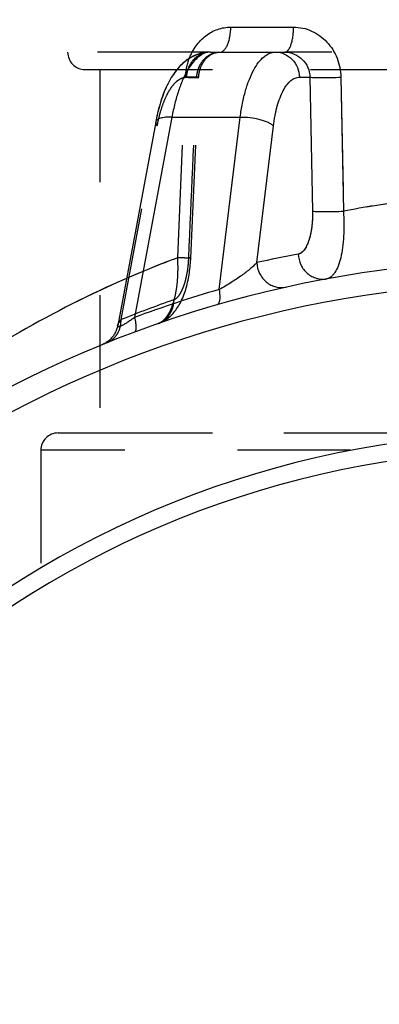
# Model space of a CAD drawing. Header units: millimetres. Extents: x 411 to 589, y 424 to 576.
# Tile 3 of 23: x 470 to 491, y 468 to 525. Entities that reach past the tile are written whole.
import ezdxf

# ---------------------------------------------------------------- set-up
doc = ezdxf.new("R2010")
doc.units = ezdxf.units.MM
doc.header["$LTSCALE"] = 65.185185
doc.linetypes.add('HIDDEN', pattern=[0.2, 0.1, -0.1])
doc.layers.add('FLAECHEN', color=7, linetype='CONTINUOUS')
doc.layers.add('KONST.EL_MIT_GEO', color=7, linetype='CONTINUOUS')

msp = doc.modelspace()

# ---------------------------------------------------------------- linework, layer by layer
at = {"layer": 'FLAECHEN', "color": 8, "linetype": 'HIDDEN'}
for p, q in [((473.05, 532.475), (473.05, 523.475)), ((474.9, 522.475), (474.9, 501.475)), ((474.9, 522.475), (525.1, 522.475)), ((474.9, 501.475), (525.1, 501.475)), ((471.5, 500.475), (471.5, 492.515))]:
    msp.add_line(p, q, dxfattribs=at)
at = {"layer": 'FLAECHEN', "color": 7, "linetype": 'Continuous'}
msp.add_line((481.298, 523.475), (485.062, 523.475), dxfattribs=at)
at = {"layer": 'KONST.EL_MIT_GEO', "color": 7, "linetype": 'Continuous'}
for p, q in [((482.478, 524.923), (486.11, 524.923)), ((481.298, 523.475), (485.603, 523.475)), ((486.447, 522.027), (487.045, 522.027)), ((487.045, 522.027), (487.203, 514.286)), ((488.836, 522.027), (488.986, 514.286)), ((478.136, 519.436), (475.94, 507.684)), ((479.078, 519.723), (476.915, 508.147)), ((479.078, 519.723), (483.024, 519.723)), ((481.805, 509.763), (483.024, 519.723)), ((483.975, 511.316), (484.941, 519.213))]:
    msp.add_line(p, q, dxfattribs=at)
at = {"layer": 'KONST.EL_MIT_GEO', "color": 8, "linetype": 'HIDDEN'}
for p, q in [((481.298, 523.475), (473.05, 523.475)), ((481.298, 523.475), (481.256, 523.475)), ((514.397, 523.475), (485.603, 523.475)), ((480.065, 523.103), (480.06, 523.099)), ((480.142, 523.15), (480.141, 523.15)), ((480.223, 523.196), (480.22, 523.194)), ((480.885, 522.884), (480.91, 522.924)), ((474.05, 522.475), (525.95, 522.475)), ((478.854, 521.67), (478.85, 521.663)), ((478.977, 521.898), (478.973, 521.891)), ((479.041, 522.007), (479.034, 521.995)), ((479.408, 511.596), (479.859, 522.027)), ((479.408, 511.596), (479.859, 522.027)), ((480.51, 522.027), (479.913, 522.027)), ((488.836, 522.027), (488.986, 514.286)), ((478.796, 521.553), (478.789, 521.539)), ((478.249, 519.97), (478.241, 519.936)), ((478.156, 519.541), (478.154, 519.53)), ((478.184, 519.681), (478.181, 519.663)), ((478.216, 519.824), (478.21, 519.798)), ((476.134, 508.022), (478.225, 519.213)), ((480.083, 510.729), (480.099, 510.838)), ((475.876, 507.449), (475.875, 507.446)), ((475.894, 507.503), (475.893, 507.5)), ((475.91, 507.557), (475.91, 507.554)), ((475.925, 507.613), (475.924, 507.609)), ((475.936, 507.668), (475.936, 507.665)), ((475.507, 506.88), (475.506, 506.879)), ((475.548, 506.92), (475.546, 506.919)), ((475.586, 506.962), (475.585, 506.961)), ((475.623, 507.006), (475.622, 507.004)), ((475.659, 507.05), (475.657, 507.048)), ((475.692, 507.096), (475.691, 507.094)), ((475.724, 507.143), (475.723, 507.141)), ((475.754, 507.192), (475.753, 507.19)), ((475.782, 507.241), (475.781, 507.239)), ((475.809, 507.292), (475.807, 507.289)), ((475.833, 507.343), (475.832, 507.341)), ((475.855, 507.396), (475.854, 507.393)), ((475.085, 506.593), (475.084, 506.593)), ((475.137, 506.618), (475.136, 506.617)), ((475.187, 506.644), (475.186, 506.643)), ((475.237, 506.672), (475.236, 506.672)), ((475.285, 506.703), (475.284, 506.702)), ((475.332, 506.735), (475.331, 506.734)), ((475.378, 506.768), (475.377, 506.768)), ((475.422, 506.804), (475.421, 506.803)), ((475.466, 506.841), (475.464, 506.84)), ((472.5, 501.475), (527.5, 501.475)), ((528.5, 500.475), (471.5, 500.475))]:
    msp.add_line(p, q, dxfattribs=at)
at = {"layer": 'KONST.EL_MIT_GEO', "color": 7, "linetype": 'Continuous'}
for points in [[(481.298, 523.475), (481.234, 523.474), (481.149, 523.47), (481.063, 523.462), (480.978, 523.451), (480.894, 523.437), (480.809, 523.419), (480.725, 523.398), (480.64, 523.373), (480.556, 523.345), (480.473, 523.314), (480.389, 523.278), (480.306, 523.239), (480.223, 523.196), (480.141, 523.15), (480.06, 523.099), (479.979, 523.045), (479.899, 522.987), (479.821, 522.925), (479.743, 522.86), (479.667, 522.792), (479.593, 522.719), (479.52, 522.644), (479.448, 522.565), (479.377, 522.482), (479.308, 522.395), (479.24, 522.305), (479.173, 522.21), (479.107, 522.111), (479.041, 522.007), (478.977, 521.898), (478.913, 521.783), (478.85, 521.663), (478.789, 521.539), (478.729, 521.41), (478.671, 521.276), (478.615, 521.139), (478.56, 520.999), (478.508, 520.856), (478.459, 520.711), (478.412, 520.564), (478.367, 520.415), (478.325, 520.266), (478.286, 520.118), (478.249, 519.97), (478.216, 519.824), (478.184, 519.681), (478.156, 519.541), (478.136, 519.436)], [(475.94, 507.683), (475.937, 507.668), (475.925, 507.613), (475.91, 507.557), (475.894, 507.503), (475.876, 507.449), (475.855, 507.396), (475.833, 507.343), (475.809, 507.292), (475.782, 507.241), (475.754, 507.192), (475.724, 507.143), (475.692, 507.096), (475.659, 507.05), (475.623, 507.006), (475.586, 506.962), (475.548, 506.92), (475.507, 506.88), (475.466, 506.841), (475.422, 506.804), (475.378, 506.768), (475.332, 506.735), (475.285, 506.703), (475.237, 506.672), (475.187, 506.644), (475.137, 506.618), (475.085, 506.593), (475.033, 506.57)]]:
    msp.add_lwpolyline(points, dxfattribs=at)
at = {"layer": 'KONST.EL_MIT_GEO', "color": 8, "linetype": 'HIDDEN'}
for points in [[(481.256, 523.475), (481.175, 523.472), (481.095, 523.465), (481.014, 523.456), (480.934, 523.444), (480.854, 523.429), (480.774, 523.411), (480.694, 523.39), (480.615, 523.365), (480.535, 523.338), (480.456, 523.307), (480.377, 523.273), (480.298, 523.235)], [(481.155, 523.205), (481.19, 523.235), (481.226, 523.263), (481.263, 523.289), (481.301, 523.314), (481.34, 523.338), (481.379, 523.359), (481.419, 523.379), (481.46, 523.398), (481.501, 523.414), (481.544, 523.429), (481.587, 523.441), (481.63, 523.452)], [(481.63, 523.452), (481.674, 523.461), (481.72, 523.468), (481.765, 523.472), (481.812, 523.475), (481.839, 523.475)], [(479.989, 523.052), (479.913, 522.998), (479.839, 522.94), (479.765, 522.879), (479.693, 522.815), (479.622, 522.748), (479.552, 522.678), (479.484, 522.605), (479.417, 522.529)], [(480.719, 522.529), (480.736, 522.576), (480.754, 522.623), (480.773, 522.669), (480.793, 522.713), (480.814, 522.757), (480.837, 522.8), (480.86, 522.842), (480.885, 522.884)], [(480.91, 522.924), (480.937, 522.963), (480.965, 523.001), (480.994, 523.038), (481.024, 523.073), (481.055, 523.108), (481.087, 523.142), (481.121, 523.174), (481.155, 523.205)], [(479.417, 522.529), (479.351, 522.449), (479.286, 522.366), (479.222, 522.28), (479.159, 522.189), (479.096, 522.094)], [(480.164, 511.582), (480.625, 522.03), (480.628, 522.081), (480.633, 522.132), (480.639, 522.183), (480.647, 522.234), (480.655, 522.284), (480.666, 522.334), (480.677, 522.384), (480.69, 522.433), (480.704, 522.481), (480.719, 522.529)], [(478.739, 521.431), (478.684, 521.306), (478.63, 521.178), (478.578, 521.046), (478.528, 520.912), (478.48, 520.775), (478.435, 520.637), (478.392, 520.497), (478.35, 520.356), (478.312, 520.216), (478.275, 520.076)], [(480.136, 511.169), (480.146, 511.28), (480.154, 511.392), (480.16, 511.504), (480.164, 511.582)], [(480.099, 510.838), (480.113, 510.948), (480.125, 511.058), (480.136, 511.169)], [(479.637, 509.148), (479.682, 509.247), (479.724, 509.347), (479.764, 509.449), (479.802, 509.553), (479.837, 509.658), (479.87, 509.763), (479.901, 509.868), (479.93, 509.974), (479.958, 510.081), (479.983, 510.188), (480.006, 510.295), (480.028, 510.403), (480.048, 510.511), (480.066, 510.62), (480.083, 510.729)], [(479.028, 508.266), (479.085, 508.322), (479.14, 508.381), (479.194, 508.442), (479.247, 508.507), (479.298, 508.574), (479.349, 508.644), (479.399, 508.718), (479.448, 508.795), (479.497, 508.877), (479.545, 508.964), (479.592, 509.054), (479.638, 509.149)], [(478.278, 507.798), (478.289, 507.802), (478.354, 507.826), (478.419, 507.853), (478.483, 507.883), (478.546, 507.915), (478.609, 507.95), (478.671, 507.987), (478.733, 508.027), (478.794, 508.069), (478.854, 508.115), (478.913, 508.162), (478.971, 508.213), (479.028, 508.266)]]:
    msp.add_lwpolyline(points, dxfattribs=at)
for centre, radius, start, end in [((474.05, 523.475), 1, 180, 270), ((481.525, 521.976), 1.613, 161.9635, 178.1628), ((500.026, 456.798), 58.539, 93.16135, 100.87098), ((500.867, 454.189), 61.287, 110.49532, 119.94117), ((500.568, 454.906), 60.51, 110.46845, 113.49302), ((501.384, 445.425), 67.498, 109.21589, 111.96806), ((502.049, 452.144), 63.649, 119.9446, 127.18875), ((472.5, 500.475), 1, 90, 180)]:
    msp.add_arc(centre, radius, start, end, dxfattribs=at)
at = {"layer": 'KONST.EL_MIT_GEO', "color": 7, "linetype": 'Continuous'}
for centre, radius, start, end in [((500.039, 456.726), 58.612, 97.25607, 100.8703), ((498.615, 445.424), 67.499, 100.45157, 102.52649), ((500, 445.475), 66, 96.67212, 158.67631), ((500.965, 454.003), 61.496, 113.49612, 119.93372), ((500, 445.475), 64.688, 21.77814, 158.22186), ((500.532, 444.913), 67.5, 106.10717, 110.48042), ((500, 445.475), 56, 9.0138, 170.9862), ((500, 445.475), 55, 8.8904, 171.1096)]:
    msp.add_arc(centre, radius, start, end, dxfattribs=at)
for points, knots in [([(480.08, 523.112), (480.179, 523.371), (480.437, 523.859), (481.002, 524.449), (481.701, 524.834), (482.222, 524.923), (482.478, 524.923)], [0, 0, 0, 0, 0.260541, 0.513248, 0.758571, 1, 1, 1, 1]), ([(481.839, 523.475), (481.88, 523.475), (481.971, 523.497), (482.09, 523.586), (482.198, 523.723), (482.292, 523.903), (482.369, 524.121), (482.45, 524.463), (482.475, 524.736), (482.478, 524.923)], [0, 0, 0, 0, 0.073883, 0.158405, 0.259747, 0.379668, 0.517065, 0.669074, 1, 1, 1, 1]), ([(485.603, 523.475), (485.636, 523.475), (485.712, 523.499), (485.805, 523.59), (485.889, 523.726), (485.963, 523.905), (486.024, 524.123), (486.07, 524.371), (486.1, 524.641), (486.109, 524.828), (486.11, 524.923)], [0, 0, 0, 0, 0.062122, 0.138638, 0.236392, 0.356487, 0.497012, 0.654345, 0.823792, 1, 1, 1, 1]), ([(486.11, 524.923), (486.287, 524.923), (486.645, 524.884), (487.158, 524.714), (487.63, 524.439), (488.181, 523.951), (488.683, 523.147), (488.829, 522.401), (488.836, 522.027)], [0, 0, 0, 0, 0.121494, 0.243827, 0.367346, 0.49218, 0.744369, 1, 1, 1, 1]), ([(481.298, 523.475), (481.182, 523.475), (480.935, 523.424), (480.591, 523.212), (480.267, 522.879), (479.964, 522.432), (479.688, 521.88), (479.443, 521.233), (479.234, 520.505), (479.126, 519.99), (479.078, 519.723)], [0, 0, 0, 0, 0.075183, 0.15955, 0.258637, 0.374903, 0.508664, 0.65886, 0.823511, 1, 1, 1, 1]), ([(483.024, 519.723), (483.059, 519.99), (483.142, 520.503), (483.315, 521.232), (483.529, 521.879), (483.779, 522.431), (484.059, 522.879), (484.368, 523.213), (484.703, 523.425), (484.947, 523.475), (485.062, 523.475)], [0, 0, 0, 0, 0.177733, 0.343018, 0.493278, 0.626617, 0.742127, 0.84039, 0.924305, 1, 1, 1, 1]), ([(485.062, 523.475), (485.239, 523.475), (485.601, 523.398), (486.054, 523.074), (486.362, 522.595), (486.441, 522.217), (486.447, 522.027)], [0, 0, 0, 0, 0.240983, 0.487253, 0.740938, 1, 1, 1, 1]), ([(485.603, 523.475), (485.787, 523.475), (486.162, 523.399), (486.638, 523.08), (486.964, 522.601), (487.043, 522.218), (487.045, 522.027)], [0, 0, 0, 0, 0.245387, 0.494275, 0.746148, 1, 1, 1, 1]), ([(484.941, 519.213), (484.966, 519.413), (485.025, 519.798), (485.15, 520.345), (485.307, 520.83), (485.491, 521.244), (485.699, 521.58), (485.928, 521.83), (486.179, 521.99), (486.361, 522.027), (486.447, 522.027)], [0, 0, 0, 0, 0.177937, 0.343329, 0.493602, 0.626875, 0.74226, 0.840385, 0.924222, 1, 1, 1, 1]), ([(487.045, 522.027), (487.143, 522.019), (487.386, 522.012), (487.804, 522.008), (488.303, 522.013), (488.656, 522.022), (488.836, 522.027)], [0, 0, 0, 0, 0.164456, 0.408034, 0.69916, 1, 1, 1, 1]), ([(479.078, 519.723), (478.956, 519.727), (478.78, 519.724), (478.561, 519.694), (478.424, 519.663), (478.311, 519.621), (478.223, 519.57), (478.162, 519.509), (478.14, 519.46), (478.136, 519.436)], [0, 0, 0, 0, 0.351862, 0.504648, 0.639121, 0.754236, 0.850359, 0.930175, 1, 1, 1, 1]), ([(483.024, 519.723), (483.213, 519.729), (483.595, 519.71), (484.058, 519.625), (484.401, 519.52), (484.621, 519.431), (484.801, 519.332), (484.901, 519.254), (484.941, 519.213)], [0, 0, 0, 0, 0.281286, 0.564461, 0.695276, 0.813356, 0.91554, 1, 1, 1, 1]), ([(487.203, 514.286), (487.206, 514.13), (487.201, 513.824), (487.162, 513.379), (487.093, 512.967), (486.995, 512.601), (486.872, 512.291), (486.728, 512.048), (486.564, 511.877), (486.433, 511.814), (486.37, 511.803)], [0, 0, 0, 0, 0.16952, 0.332934, 0.485772, 0.624186, 0.745197, 0.847138, 0.930561, 1, 1, 1, 1]), ([(487.203, 514.286), (487.3, 514.278), (487.543, 514.271), (487.958, 514.267), (488.455, 514.272), (488.807, 514.28), (488.986, 514.286)], [0, 0, 0, 0, 0.164393, 0.407767, 0.698815, 1, 1, 1, 1]), ([(488.986, 514.286), (489.004, 514.04), (489.024, 513.557), (489.009, 512.855), (488.948, 512.204), (488.843, 511.627), (488.698, 511.141), (488.539, 510.807), (488.39, 510.605), (488.277, 510.494), (488.156, 510.417), (488.07, 510.388), (488.027, 510.38)], [0, 0, 0, 0, 0.174895, 0.34276, 0.498685, 0.638403, 0.758615, 0.857508, 0.899151, 0.936102, 0.969257, 1, 1, 1, 1]), ([(486.37, 511.803), (486.383, 511.592), (486.491, 511.174), (486.816, 510.747), (487.155, 510.513), (487.436, 510.398), (487.732, 510.349), (487.931, 510.362), (488.027, 510.38)], [0, 0, 0, 0, 0.258234, 0.512038, 0.636622, 0.759148, 0.880029, 1, 1, 1, 1]), ([(483.975, 511.316), (483.925, 511.257), (483.808, 511.137), (483.526, 510.886), (483.089, 510.554), (482.485, 510.15), (482.042, 509.888), (481.805, 509.763)], [0, 0, 0, 0, 0.086361, 0.186823, 0.423914, 0.700489, 1, 1, 1, 1]), ([(483.975, 511.316), (483.989, 511.101), (484.103, 510.675), (484.442, 510.245), (484.793, 510.013), (485.083, 509.903), (485.386, 509.862), (485.588, 509.882), (485.685, 509.904)], [0, 0, 0, 0, 0.258194, 0.512185, 0.636837, 0.759354, 0.880155, 1, 1, 1, 1]), ([(481.805, 509.763), (481.822, 509.651), (481.839, 509.489), (481.841, 509.285), (481.831, 509.159), (481.812, 509.054), (481.783, 508.972), (481.744, 508.912), (481.707, 508.889), (481.689, 508.884)], [0, 0, 0, 0, 0.366453, 0.523295, 0.659507, 0.773827, 0.866308, 0.939391, 1, 1, 1, 1]), ([(476.915, 508.147), (476.852, 508.101), (476.727, 508.012), (476.542, 507.886), (476.391, 507.79), (476.278, 507.724), (476.202, 507.683), (476.134, 507.65), (476.075, 507.627), (476.027, 507.613), (475.989, 507.609), (475.96, 507.614), (475.934, 507.638), (475.936, 507.666), (475.939, 507.683)], [0, 0, 0, 0, 0.197845, 0.389738, 0.568754, 0.650157, 0.72392, 0.788314, 0.841957, 0.88422, 0.91561, 0.938249, 0.956573, 1, 1, 1, 1]), ([(476.915, 508.147), (476.94, 508.04), (476.972, 507.886), (476.994, 507.69), (477, 507.57), (476.995, 507.47), (476.979, 507.391), (476.952, 507.333), (476.922, 507.309), (476.907, 507.303)], [0, 0, 0, 0, 0.375109, 0.534504, 0.671949, 0.786003, 0.876452, 0.945414, 1, 1, 1, 1])]:
    msp.add_open_spline(points, degree=3, knots=knots, dxfattribs=at)
at = {"layer": 'KONST.EL_MIT_GEO', "color": 8, "linetype": 'HIDDEN'}
for points, knots in [([(481.298, 523.475), (481.121, 523.475), (480.759, 523.398), (480.305, 523.074), (479.998, 522.595), (479.919, 522.217), (479.913, 522.027)], [0, 0, 0, 0, 0.240983, 0.487253, 0.740938, 1, 1, 1, 1]), ([(481.298, 523.475), (481.156, 523.475), (480.868, 523.426), (480.481, 523.216), (480.172, 522.89), (480.038, 522.618), (479.991, 522.475)], [0, 0, 0, 0, 0.24297, 0.489544, 0.741892, 1, 1, 1, 1]), ([(480.51, 522.027), (480.521, 522.218), (480.601, 522.592), (480.847, 522.997), (481.114, 523.24), (481.339, 523.374), (481.584, 523.457), (481.754, 523.475), (481.839, 523.475)], [0, 0, 0, 0, 0.265297, 0.520861, 0.643901, 0.763986, 0.882231, 1, 1, 1, 1]), ([(480.593, 522.475), (480.639, 522.618), (480.767, 522.888), (481.059, 523.215), (481.427, 523.426), (481.703, 523.475), (481.839, 523.475)], [0, 0, 0, 0, 0.264474, 0.517773, 0.761024, 1, 1, 1, 1]), ([(480.51, 522.027), (480.513, 522.065), (480.526, 522.217), (480.558, 522.367), (480.593, 522.475)], [0, 0, 0, 0, 0.250803, 1, 1, 1, 1]), ([(478.225, 519.213), (478.263, 519.414), (478.347, 519.8), (478.508, 520.346), (478.696, 520.831), (478.906, 521.245), (479.136, 521.58), (479.381, 521.83), (479.64, 521.989), (479.826, 522.027), (479.913, 522.027)], [0, 0, 0, 0, 0.176278, 0.340823, 0.491012, 0.624847, 0.741241, 0.840465, 0.924903, 1, 1, 1, 1]), ([(479.859, 522.027), (479.914, 522.025), (480.019, 522.022), (480.169, 522.017), (480.3, 522.014), (480.397, 522.011), (480.464, 522.01), (480.505, 522.01), (480.54, 522.01), (480.57, 522.01), (480.592, 522.01), (480.609, 522.011), (480.617, 522.012), (480.624, 522.012), (480.624, 522.014)], [0, 0, 0, 0, 0.216935, 0.413294, 0.585659, 0.731008, 0.792741, 0.846809, 0.892977, 0.931047, 0.960856, 0.982286, 0.995279, 1, 1, 1, 1]), ([(480.51, 522.027), (480.527, 522.026), (480.55, 522.024), (480.578, 522.021), (480.594, 522.019), (480.607, 522.018), (480.616, 522.016), (480.621, 522.015), (480.624, 522.014), (480.624, 522.014)], [0, 0, 0, 0, 0.432187, 0.603447, 0.744223, 0.854234, 0.933304, 0.981471, 1, 1, 1, 1]), ([(480.624, 522.014), (480.624, 522.014), (480.621, 522.015), (480.616, 522.016), (480.607, 522.018), (480.594, 522.019), (480.578, 522.021), (480.55, 522.024), (480.527, 522.026), (480.51, 522.027)], [0, 0, 0, 0, 0.018529, 0.066696, 0.145766, 0.255777, 0.396553, 0.567813, 1, 1, 1, 1]), ([(478.136, 519.436), (478.133, 519.419), (478.132, 519.382), (478.154, 519.301), (478.194, 519.247), (478.225, 519.213)], [0, 0, 0, 0, 0.21269, 0.442652, 1, 1, 1, 1]), ([(487.203, 514.286), (487.206, 514.13), (487.201, 513.824), (487.162, 513.379), (487.093, 512.967), (486.995, 512.601), (486.872, 512.291), (486.728, 512.048), (486.564, 511.877), (486.433, 511.814), (486.37, 511.803)], [0, 0, 0, 0, 0.16952, 0.332934, 0.485772, 0.624186, 0.745197, 0.847138, 0.930561, 1, 1, 1, 1]), ([(478.277, 507.798), (478.377, 507.832), (478.577, 507.954), (478.823, 508.24), (479.033, 508.627), (479.202, 509.103), (479.327, 509.655), (479.406, 510.267), (479.435, 510.921), (479.423, 511.369), (479.408, 511.596)], [0, 0, 0, 0, 0.075878, 0.164621, 0.269599, 0.391202, 0.527948, 0.677231, 0.835787, 1, 1, 1, 1]), ([(479.169, 509.162), (479.229, 509.183), (479.353, 509.262), (479.51, 509.444), (479.653, 509.692), (479.778, 509.999), (479.883, 510.355), (479.995, 510.889), (480.038, 511.31), (480.051, 511.596)], [0, 0, 0, 0, 0.071838, 0.159891, 0.266418, 0.390506, 0.52951, 0.679955, 1, 1, 1, 1]), ([(480.164, 511.582), (480.164, 511.581), (480.158, 511.581), (480.15, 511.58), (480.132, 511.579), (480.11, 511.579), (480.082, 511.579), (480.047, 511.579), (480.006, 511.579), (479.94, 511.58), (479.845, 511.583), (479.715, 511.586), (479.567, 511.591), (479.463, 511.594), (479.408, 511.596)], [0, 0, 0, 0, 0.004709, 0.017683, 0.039085, 0.068857, 0.106884, 0.153004, 0.207024, 0.26871, 0.413992, 0.586352, 0.782812, 1, 1, 1, 1]), ([(480.164, 511.582), (480.164, 511.583), (480.161, 511.584), (480.156, 511.585), (480.147, 511.587), (480.134, 511.588), (480.118, 511.59), (480.09, 511.593), (480.067, 511.595), (480.051, 511.596)], [0, 0, 0, 0, 0.018462, 0.066611, 0.145679, 0.255696, 0.396484, 0.567761, 1, 1, 1, 1]), ([(479.169, 509.162), (479.172, 509.012), (479.135, 508.713), (478.954, 508.307), (478.662, 507.983), (478.41, 507.844), (478.278, 507.798)], [0, 0, 0, 0, 0.25922, 0.511893, 0.757999, 1, 1, 1, 1]), ([(475.31, 506.683), (475.435, 506.733), (475.671, 506.877), (475.942, 507.196), (476.107, 507.59), (476.138, 507.878), (476.134, 508.022)], [0, 0, 0, 0, 0.242079, 0.488156, 0.740732, 1, 1, 1, 1]), ([(475.94, 507.683), (475.944, 507.706), (475.963, 507.757), (476.026, 507.872), (476.088, 507.96), (476.134, 508.022)], [0, 0, 0, 0, 0.179849, 0.412338, 1, 1, 1, 1]), ([(475.94, 507.683), (475.944, 507.706), (475.963, 507.757), (476.026, 507.872), (476.088, 507.96), (476.134, 508.022)], [0, 0, 0, 0, 0.17985, 0.412338, 1, 1, 1, 1])]:
    msp.add_open_spline(points, degree=3, knots=knots, dxfattribs=at)
for points in [[(479.859, 522.027), (479.874, 522.396), (479.949, 522.766), (480.08, 523.112)], [(480.051, 511.596), (480.204, 515.073), (480.357, 518.55), (480.51, 522.027)], [(480.051, 511.596), (480.204, 515.073), (480.357, 518.55), (480.51, 522.027)]]:
    msp.add_open_spline(points, degree=3, dxfattribs=at)

doc.saveas('drawing.dxf')
